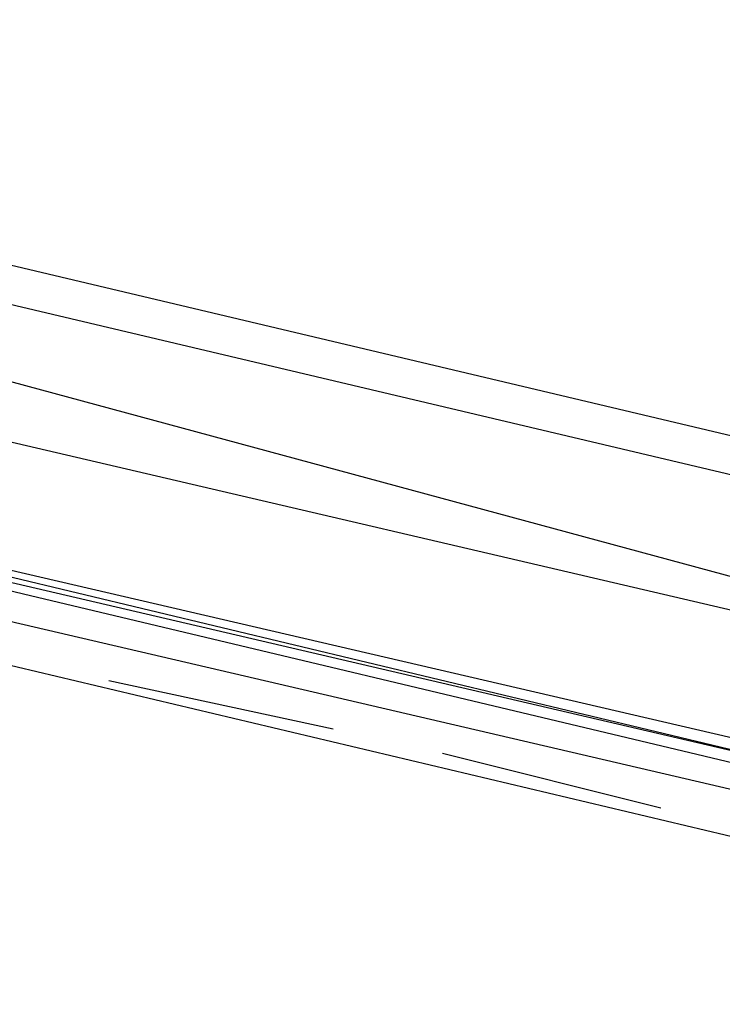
# Model space of a CAD drawing. Header units: feet. Extents: x -79 to 198, y -22 to 181.
# Tile 27 of 92: x 102.72 to 104.27, y 60.79 to 62.95. Entities that reach past the tile are written whole.
import ezdxf

# ---------------------------------------------------------------- set-up
doc = ezdxf.new("R2010")
doc.units = ezdxf.units.FT
doc.layers.add('A-AREA-UNIDAD', color=30, linetype='CONTINUOUS')
doc.layers.add('A-LINEA', color=7, linetype='CONTINUOUS')

msp = doc.modelspace()

# ---------------------------------------------------------------- linework, layer by layer
at = {"layer": 'A-AREA-UNIDAD'}
msp.add_lwpolyline([(123.36, 42.5244), (123.712, 45.9733), (123.12, 49.8844), (121.92, 53.5289), (119.68, 56.6933), (117.2, 58.4889), (116.96, 59.1289), (116.832, 58.4889), (116.512, 58.2933), (113.68, 58.9689), (113.44, 59.1644), (113.568, 59.7333), (112.56, 59.7333), (109.52, 60.48), (108.88, 60.48), (108.8, 60.7644), (104.56, 61.6533), (100.88, 62.6489), (100.32, 62.6489), (98.848, 56.64)], dxfattribs=at)
at = {"layer": 'A-LINEA'}
for p, q in [((113.5867, 59.8311), (100.4267, 62.9511)), ((100.7333, 62.7911), (109.0267, 60.8311)), ((100.7333, 62.7911), (109.0267, 60.8311)), ((100.5467, 62.0444), (108.8533, 60.0711)), ((103.4133, 61.3911), (102.92, 61.4978)), ((104.1333, 61.2178), (103.6533, 61.3378))]:
    msp.add_line(p, q, dxfattribs=at)
for points in [[(100.6533, 62.5111), (102.44, 62.0844), (104.6133, 61.5778)], [(100.6533, 62.5111), (102.44, 62.0844), (104.6133, 61.5778)], [(102.3733, 61.8178), (104.6133, 61.2978), (104.6133, 61.2844), (104.6133, 61.2711), (104.6, 61.2711), (102.3733, 61.8044)], [(102.36, 61.7778), (104.6, 61.2444), (104.6, 61.2578), (104.6, 61.2711), (102.3733, 61.7911)], [(104.5333, 61.2311), (104.5333, 61.2311), (104.52, 61.2044), (102.3467, 61.7111)]]:
    msp.add_lwpolyline(points, dxfattribs=at)

doc.saveas('drawing.dxf')
